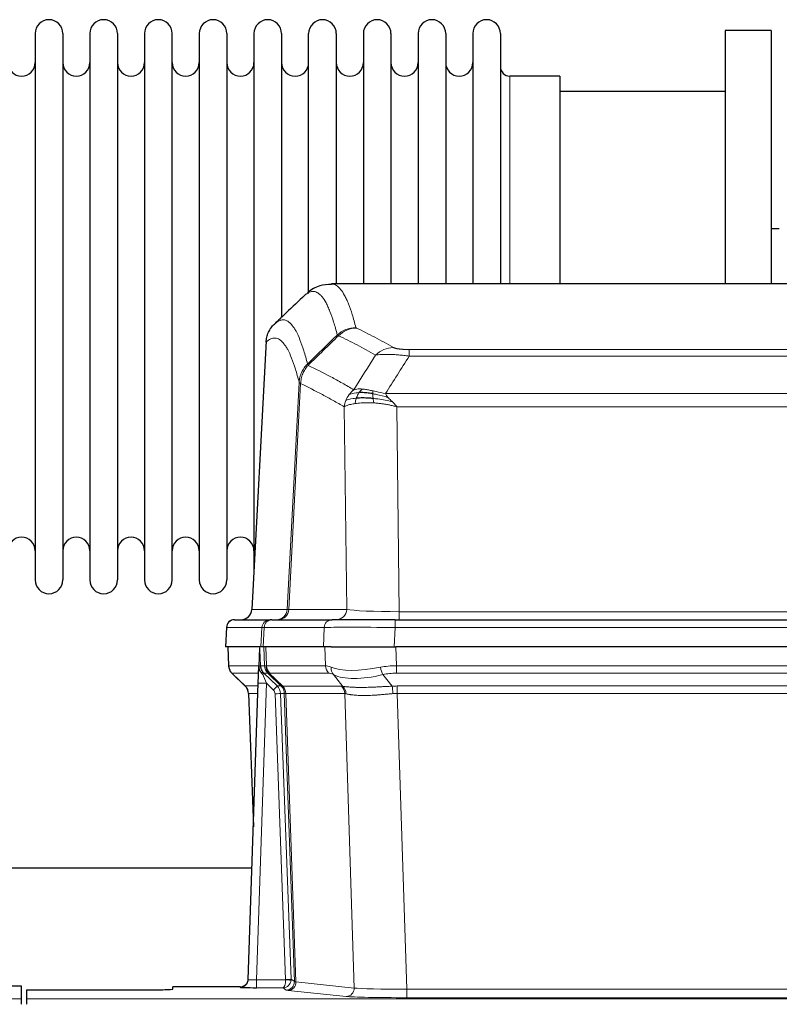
# Model space of a CAD drawing. Header units: inches. Extents: x 0 to 20790, y -12 to 14700.
# Tile 77 of 132: x 6015 to 6296, y 12016 to 12380. Entities that reach past the tile are written whole.
import ezdxf

# ---------------------------------------------------------------- set-up
doc = ezdxf.new("R2010")
doc.units = ezdxf.units.IN
doc.layers.add('1', color=7, linetype='Continuous', true_color=0xffffff)
doc.layers.add('254', color=7, linetype='Continuous', true_color=0xffffff)
doc.styles.add('latin_extended', font='simplex.shx')
doc.dimstyles.get("Standard").update_dxf_attribs({"dimtxt": 0.18, "dimasz": 0.18, "dimexe": 0.18, "dimexo": 0.0625, "dimgap": 0.09, "dimtad": 0, "dimtih": 1, "dimtoh": 1, "dimdec": 4, "dimzin": 0, "dimdsep": 46, "dimtxsty": 'Standard', "dimcen": 0.09, "dimadec": 0, "dimazin": 0, "dimtfac": 1, "dimtdec": 4, "dimtofl": 0, "dimtmove": 0, "dimatfit": 3, "dimfxl": 1, "dimtolj": 1, "dimtzin": 0, "dimarcsym": 0})

# ---------------------------------------------------------------- blocks, each defined once
blk = doc.blocks.new('_U1')
at = {"layer": '254', "color": 3, "linetype": 'Continuous', "lineweight": 13, "transparency": 16777216}
for p, q in [((1623.11, 12324.55), (1623.11, 8470.57)), ((7857.62, 10337.89), (7857.62, 8470.57)), ((1745.61, 8505.57), (7735.12, 8505.57))]:
    blk.add_line(p, q, dxfattribs=at)
at = {"layer": '254', "color": 3, "transparency": 16777216}
for points in [[(1745.61, 8525.98), (1745.61, 8485.15), (1623.11, 8505.57)], [(7735.12, 8485.15), (7735.12, 8525.98), (7857.62, 8505.57)]]:
    blk.add_solid(points, dxfattribs=at)
at = {"layer": 'Defpoints', "color": 0, "transparency": 16777216}
for p in [(1623.11, 12359.55), (7857.62, 10372.89), (7857.62, 8505.57)]:
    blk.add_point(p, dxfattribs=at)
at = {"layer": '254', "color": 2, "lineweight": 13, "transparency": 16777216, "insert": (4524.53, 8689.32), "char_height": 122.5, "attachment_point": 1, "style": 'latin_extended'}
blk.add_mtext('\\A1;6235', dxfattribs=at)

msp = doc.modelspace()

# ---------------------------------------------------------------- linework, layer by layer
at = {"layer": '1', "color": 2, "linetype": 'Continuous', "lineweight": 25}
for p, q in [((6292.619, 12375.691), (6275.619, 12375.691)), ((6275.619, 12375.691), (6275.619, 12282.093)), ((6292.619, 12375.691), (6292.619, 12282.093)), ((6020.819, 12374.591), (6020.819, 12172.791)), ((6031.019, 12374.591), (6031.019, 12172.791)), ((6041.019, 12374.591), (6041.019, 12172.791)), ((6051.219, 12374.591), (6051.219, 12172.791)), ((6061.219, 12374.591), (6061.219, 12172.791)), ((6071.419, 12172.791), (6071.419, 12374.591)), ((6081.419, 12374.591), (6081.419, 12172.791)), ((6091.619, 12374.591), (6091.619, 12172.791)), ((6101.619, 12374.591), (6101.619, 12273.691)), ((6111.819, 12374.591), (6111.819, 12273.691)), ((6121.819, 12278.543), (6121.819, 12374.591)), ((6132.019, 12374.591), (6132.019, 12282.091)), ((6142.019, 12374.591), (6142.019, 12282.091)), ((6152.219, 12374.591), (6152.219, 12282.091)), ((6162.219, 12374.591), (6162.219, 12282.091)), ((6172.419, 12374.591), (6172.419, 12282.091)), ((6182.419, 12374.591), (6182.419, 12282.091)), ((6192.619, 12374.591), (6192.619, 12282.091)), ((6214.619, 12358.841), (6196.119, 12358.841)), ((6214.619, 12358.841), (6214.619, 12282.087)), ((6275.619, 12353.191), (6214.614, 12353.191)), ((6295.583, 12302.453), (6292.587, 12302.453)), ((6392.973, 12282.086), (6130.265, 12282.086)), ((6101.619, 12273.691), (6101.619, 12176.469)), ((6111.819, 12273.691), (6111.819, 12269.759)), ((6106.117, 12261.066), (6100.843, 12161.873)), ((6094.472, 12158.086), (6107.582, 12158.086)), ((6108.28, 12158.086), (6107.582, 12158.086)), ((6108.28, 12158.086), (6130.454, 12158.086)), ((6153.709, 12158.086), (6130.454, 12158.086)), ((6153.709, 12158.086), (6369.529, 12158.086)), ((6091.461, 12155.245), (6091.081, 12148.086)), ((6104.215, 12148.086), (6091.097, 12148.086)), ((6092.021, 12148.086), (6092.27, 12141.075)), ((6103.635, 12147.655), (6103.408, 12140.925)), ((6104.999, 12148.086), (6104.215, 12148.086)), ((6127.254, 12148.086), (6104.999, 12148.086)), ((6130.149, 12148.086), (6127.254, 12148.086)), ((6130.149, 12148.086), (6154.007, 12148.086)), ((6369.231, 12148.086), (6154.007, 12148.086)), ((6103.408, 12140.925), (6103.406, 12140.875)), ((6093.683, 12138.07), (6098.471, 12133.512)), ((6099.51, 12025.231), (6103.198, 12134.607)), ((6099.631, 12130.856), (6101.41, 12081.583)), ((6100.851, 12066.355), (5932.333, 12066.355)), ((6007.662, 12022.884), (6015.619, 12022.884)), ((6015.619, 12022.884), (6015.619, 12018.111)), ((6096.522, 12022.465), (6071.619, 12022.465)), ((6071.619, 12021.647), (6071.619, 12022.465)), ((6099.502, 12025.096), (6099.51, 12025.231)), ((6017.619, 12021.385), (6017.619, 12018.111)), ((6017.619, 12021.385), (6061.619, 12021.385)), ((6015.619, 12018.111), (6015.619, 12016.042)), ((6017.619, 12018.111), (6017.619, 12016.042))]:
    msp.add_line(p, q, dxfattribs=at)
at = {"layer": '1', "color": 110, "linetype": 'Continuous', "lineweight": 13}
for p, q in [((6196.119, 12358.841), (6196.119, 12282.087)), ((6106.103, 12260.572), (6100.855, 12161.876)), ((6158.948, 12257.879), (6364.29, 12257.879)), ((6158.948, 12255.462), (6158.948, 12257.879)), ((6364.29, 12255.462), (6158.948, 12255.462)), ((6113.922, 12161.876), (6118.298, 12245.745)), ((6118.855, 12245.268), (6114.503, 12161.876)), ((6150.216, 12241.632), (6373.022, 12241.632)), ((6135.855, 12161.876), (6134.897, 12236.723)), ((6154.329, 12236.733), (6155.298, 12161.05)), ((6368.909, 12236.733), (6154.329, 12236.733)), ((6100.855, 12161.876), (6113.922, 12161.876)), ((6114.503, 12161.876), (6135.855, 12161.876)), ((6155.298, 12161.05), (6367.941, 12161.05)), ((6155.298, 12158.086), (6155.298, 12161.05)), ((6153.709, 12155.243), (6153.709, 12158.086)), ((6091.478, 12155.243), (6091.097, 12148.086)), ((6104.588, 12155.243), (6091.478, 12155.243)), ((6104.215, 12148.086), (6104.588, 12155.243)), ((6105.373, 12155.243), (6104.999, 12148.086)), ((6127.547, 12155.243), (6105.373, 12155.243)), ((6127.254, 12148.086), (6127.547, 12155.243)), ((6153.709, 12155.243), (6153.416, 12148.086)), ((6369.529, 12155.243), (6153.709, 12155.243)), ((6092.038, 12148.086), (6092.286, 12141.091)), ((6105.484, 12141.091), (6105.241, 12148.086)), ((6106.026, 12148.086), (6106.269, 12141.091)), ((6128.016, 12141.091), (6127.825, 12148.086)), ((6154.007, 12148.086), (6154.198, 12141.091)), ((6092.286, 12141.091), (6103.413, 12141.091)), ((6104.022, 12141.091), (6105.484, 12141.091)), ((6106.269, 12141.091), (6128.016, 12141.091)), ((6154.198, 12138.354), (6154.198, 12141.091)), ((6154.198, 12141.091), (6369.04, 12141.091)), ((6103.323, 12138.354), (6093.504, 12138.354)), ((6093.599, 12138.162), (6098.412, 12133.581)), ((6106.702, 12138.354), (6105.267, 12138.354)), ((6105.267, 12138.354), (6110.195, 12133.604)), ((6111.631, 12133.598), (6106.74, 12138.342)), ((6107.286, 12138.342), (6112.231, 12133.545)), ((6129.199, 12138.354), (6107.452, 12138.354)), ((6134.469, 12133.477), (6130.976, 12137.795)), ((6149.174, 12137.795), (6152.628, 12133.527)), ((6369.04, 12138.354), (6154.198, 12138.354)), ((6098.425, 12133.604), (6103.165, 12133.604)), ((6106.197, 12134.611), (6102.503, 12025.069)), ((6108.806, 12132.095), (6106.197, 12134.611)), ((6110.195, 12133.604), (6111.606, 12133.604)), ((6112.231, 12133.545), (6133.966, 12133.545)), ((6154.54, 12130.865), (6154.54, 12133.603)), ((6154.54, 12133.603), (6368.698, 12133.603)), ((6103.072, 12130.869), (6099.643, 12130.869)), ((6099.643, 12130.869), (6101.416, 12081.756)), ((6113.309, 12025.165), (6109.418, 12130.728)), ((6111.415, 12130.869), (6115.306, 12025.306)), ((6112.824, 12130.869), (6111.415, 12130.869)), ((6116.535, 12024.409), (6112.824, 12130.869)), ((6113.408, 12130.825), (6117.12, 12024.295)), ((6135.148, 12130.825), (6113.414, 12130.825)), ((6138.605, 12022.049), (6135.148, 12130.825)), ((6154.54, 12130.865), (6158.014, 12021.58)), ((6368.698, 12130.865), (6154.54, 12130.865)), ((6096.512, 12022.333), (6096.522, 12022.465)), ((6102.503, 12025.069), (6113.308, 12025.069)), ((6102.503, 12025.069), (6102.503, 12022.175)), ((6115.306, 12025.306), (6116.535, 12024.409)), ((6117.12, 12024.295), (6138.605, 12022.049)), ((6102.503, 12022.175), (6112.345, 12022.175)), ((6113.538, 12021.303), (6112.345, 12022.175)), ((6135.697, 12018.932), (6114.212, 12021.179)), ((6158.014, 12021.58), (6158.014, 12018.476)), ((6158.014, 12021.58), (6365.224, 12021.58)), ((5527.619, 12018.111), (6015.619, 12018.111)), ((6017.619, 12018.111), (6505.619, 12018.111)), ((6365.224, 12018.476), (6158.014, 12018.476))]:
    msp.add_line(p, q, dxfattribs=at)
at = {"layer": '1', "color": 2, "linetype": 'Continuous', "lineweight": 25}
for centre, radius, start, end in [((6025.919, 12374.591), 5.1, 0, 180), ((6046.119, 12374.591), 5.1, 0, 180), ((6066.319, 12374.591), 5.1, 0, 180), ((6086.519, 12374.591), 5.1, 0, 180), ((6106.719, 12374.591), 5.1, 0, 180), ((6126.919, 12374.591), 5.1, 0, 180), ((6147.119, 12374.591), 5.1, 0, 180), ((6167.319, 12374.591), 5.1, 0, 180), ((6187.519, 12374.591), 5.1, 0, 180), ((6015.819, 12363.841), 5, 180, 0), ((6036.019, 12363.841), 5, 180, 0), ((6056.219, 12363.841), 5, 180, 0), ((6076.419, 12363.841), 5, 180, 0), ((6096.619, 12363.841), 5, 180, 0), ((6116.819, 12363.841), 5, 180, 0), ((6137.019, 12363.841), 5, 180, 0), ((6157.219, 12363.841), 5, 180, 0), ((6177.419, 12363.841), 5, 180, 0), ((6196.119, 12362.341), 3.5, 180, 270), ((6015.819, 12183.541), 5, 0, 180), ((6036.019, 12183.541), 5, 0, 180), ((6056.219, 12183.541), 5, 0, 180), ((6076.419, 12183.541), 5, 0, 180), ((6096.619, 12183.541), 5, 0, 180), ((6025.919, 12172.791), 5.1, 180, 0), ((6046.119, 12172.791), 5.1, 180, 0), ((6066.319, 12172.791), 5.1, 180, 0), ((6086.519, 12172.791), 5.1, 180, 0), ((6094.457, 12155.086), 3, 90, 176.70585)]:
    msp.add_arc(centre, radius, start, end, dxfattribs=at)
at = {"layer": '1', "color": 110, "linetype": 'Continuous', "lineweight": 13}
for centre, major_axis, ratio, start_param, end_param in [((6139.252, 12256.029), (-9.695, -2.45), 0.9931439, 4.4664808, 5.2238901), ((6139.44, 12255.868), (-4.281, -9.037), 0.9659395, 3.5975691, 4.3432065), ((6153.101, 12248.722), (-4.97, -8.677), 0.9635717, 3.6779385, 4.4208965), ((6109.93, 12162.086), (0, 4), 0.9993908, 3.1415927, 4.6600291), ((6110.627, 12162.086), (0, 4), 0.9702957, 3.1415927, 4.6600291), ((6133.948, 12162.086), (20.038, 0.208), 0.001459, 3.176361, 3.3855124), ((6131.979, 12162.086), (0, 4), 0.9702957, 3.1415927, 4.6600291), ((6155.218, 12162.086), (-20.002, 0.052), 0.0517476, 0.2535919, 1.5749043), ((6094.472, 12155.086), (0, 3), 0.9993908, 0, 1.5184364), ((6107.582, 12155.086), (0, 3), 0.9993908, 0, 1.5184364), ((6108.28, 12155.086), (0, 3), 0.9702957, 0, 1.5184364), ((6130.454, 12155.086), (0, 3), 0.9702957, 0, 1.5184364), ((6131.601, 12155.086), (-27.029, 0.156), 0.000812, 6.0391365, 6.248288), ((6153.76, 12155.086), (-27.018, 0.123), 0.0058026, 4.7143189, 6.0386286), ((6096.281, 12141.231), (0, 4), 0.9993908, 1.6057029, 2.3736478), ((6102.025, 12141.022), (-1.999, -0.077), 0.1036431, 2.3309857, 3.1065184), ((6103.292, 12137.57), (-1.583, -1.222), 0.0276319, 2.3426468, 3.1139303), ((6108.044, 12141.231), (-3.533, 1.889), 0.9978056, 1.14831, 1.2948103), ((6109.479, 12141.231), (0, 4), 0.9993908, 1.6057029, 2.3736478), ((6133.278, 12118.231), (-27.808, 22.856), 0.0163198, 6.2307102, 6.2626906), ((6109.517, 12141.219), (1.703, 3.619), 0.9971774, 2.0444506, 2.8128075), ((6132.128, 12151.321), (26.658, 10.191), 0.0473724, 3.1922144, 3.3375655), ((6133.279, 12118.231), (-27.661, 22.629), 0.1172119, 6.1415195, 6.1734996), ((6109.982, 12141.219), (-0.603, 3.954), 0.9772749, 1.4578558, 2.2262127), ((6110.148, 12141.231), (0, 4), 0.9702957, 1.6057029, 2.3736478), ((6131.895, 12141.231), (0, 4), 0.9702957, 1.6057029, 2.3736478), ((6154.848, 12118.231), (-27.492, 22.639), 0.1155218, 5.9182109, 6.1390417), ((6133.672, 12140.672), (1.736, 3.604), 0.8689501, 2.008197, 2.795133), ((6153.945, 12151.321), (26.677, 8.186), 0.3267204, 3.5164364, 4.4002733), ((6154.848, 12118.231), (-26.983, 1.545), 0.8452785, 4.7847941, 5.0056249), ((6149.174, 12140.672), (-0.881, 3.902), 0.2224052, 1.5615969, 2.3485329), ((6117.319, 12115.354), (-23.826, 22.996), 0.016839, 6.265741, 6.3949638), ((6103.879, 12136.915), (-1.388, -1.44), 0.0242285, 2.3413968, 3.1173399), ((6106.197, 12134.681), (-1.856, 4.567), 0.0053314, 0.7881854, 1.5839148), ((6130.502, 12115.354), (-23.81, 22.996), 0.0168486, 6.2337621, 6.2657424), ((6132.128, 12151.321), (25.449, 12.923), 0.0600246, 3.1865743, 3.3319254), ((6130.582, 12115.354), (-23.636, 22.829), 0.1185166, 6.1610865, 6.1930667), ((6152.152, 12115.354), (-23.46, 22.829), 0.1194803, 5.9401815, 6.1610123), ((6153.945, 12151.321), (25.873, 10.634), 0.4068526, 3.4799804, 4.3638173), ((6154.848, 12115.354), (-16.721, 16.271), 0.9721633, 5.4982631, 5.7190939), ((6123.293, 12109.587), (-24.879, 24.014), 0.016827, 6.2657537, 6.3097783), ((6095.648, 12130.727), (0, -4), 0.9993908, 1.606401, 2.3736478), ((6106.197, 12134.506), (2.998, -0.101), 0.0348797, 1.5719726, 3.1427689), ((6108.806, 12132.165), (-1.388, -1.44), 0.0242285, 1.5456675, 3.1173399), ((6107.418, 12130.657), (-1.703, 1.052), 0.998638, 3.7311374, 4.4983842), ((6107.418, 12130.727), (-2.83, 2.828), 0.9993905, 3.9625957, 4.7298424), ((6108.829, 12130.727), (0, -4), 0.9993908, 1.606401, 2.3736478), ((6136.444, 12109.586), (-24.848, 24.014), 0.0168509, 6.2432978, 6.2657509), ((6108.855, 12130.721), (-1.442, -3.731), 0.998056, 1.9750302, 2.7420583), ((6109.529, 12130.668), (-0.019, -4), 0.9702844, 1.6145674, 2.378208), ((6109.535, 12130.668), (0, -4), 0.9702957, 1.6100662, 2.3736478), ((6131.27, 12130.668), (0, -4), 0.9702957, 1.6100662, 2.3736478), ((6158.031, 12109.436), (-24.592, 23.931), 0.1189226, 6.0865623, 6.1615802), ((6131.773, 12130.6), (-0.926, -3.891), 0.9457602, 1.8333412, 2.5978993), ((6155.33, 12109.603), (-17.528, 16.98), 0.9676454, 5.4983429, 5.5781904), ((6152.628, 12130.649), (0.32, -3.987), 0.0824896, 1.6016287, 2.3703401), ((6109.418, 12130.798), (-1.999, -0.074), 0.0348758, 1.5695108, 3.106687), ((6133.666, 12106.709), (-20.849, 24.157), 0.0182437, 6.2485252, 6.2709785), ((6155.335, 12106.559), (-20.559, 24.143), 0.1188179, 6.1116391, 6.1866571), ((6155.33, 12106.726), (-2.819, 24.028), 0.8253154, 6.1813941, 6.2612416), ((6096.512, 12025.332), (-2.991, 0.235), 0.9996552, 1.6492063, 3.1415821), ((6102.515, 12025.332), (3.005, 0.103), 0.0869619, 3.134501, 4.7052973), ((6112.345, 12025.174), (0.028, 3), 0.3214645, 3.1707908, 4.6805006), ((6112.345, 12025.174), (0.98, 2.84), 0.9849493, 3.4786225, 4.9883323), ((6112.309, 12025.131), (-0.605, 0.799), 0.9977272, 4.0038196, 4.0995852), ((6113.308, 12025.139), (1.997, -0.118), 0.0348391, 4.7144422, 6.2458161), ((6113.309, 12025.235), (1.999, 0.074), 0.0348758, 4.7111034, 6.2482796), ((6113.538, 12024.302), (-1.769, -2.423), 0.9990158, 0.6312732, 2.2367485), ((6114.212, 12024.178), (-0.312, -2.984), 0.969741, 0.1074293, 1.71115), ((6112.309, 12025.2), (-0.383, 2.976), 0.9995817, 4.5240199, 4.6197854), ((6136.538, 12024.324), (-20.016, 0.105), 0.0266879, 0.0359631, 0.2452873), ((6136.538, 12021.325), (-23.014, 0), 0.0261612, 0.0358052, 0.2451294), ((6135.697, 12021.931), (-0.312, -2.984), 0.969741, 0.1074293, 1.71115), ((6158.02, 12019.078), (23.012, 0), 0.0261647, 3.3867297, 4.7121117), ((6158.02, 12022.077), (-20.013, 0.095), 0.0248544, 0.2452138, 1.5705958)]:
    msp.add_ellipse(centre, major_axis=major_axis, ratio=ratio, start_param=start_param, end_param=end_param, dxfattribs=at)
at = {"layer": '1', "color": 2, "linetype": 'Continuous', "lineweight": 25}
for centre, major_axis, ratio, start_param, end_param in [((6096.863, 12162.086), (0, 4), 0.9993908, 3.1415927, 4.6600291), ((6103.198, 12134.782), (0.227, 6.726), 0.0008736, 4.686473, 5.8457525), ((6095.635, 12130.703), (3.886, 0.947), 0.998973, 6.0801535, 6.8477658), ((6120.516, 12106.709), (-20.882, 24.158), 0.0154016, 6.2674704, 6.311495), ((6102.515, 12022.333), (6.003, 0), 0.0262109, 3.1395311, 4.7103274), ((6096.522, 12025.469), (0.15, 3), 0.998739, 3.1914798, 4.7286497), ((6061.619, 12021.647), (-10, 0), 0.0261859, 1.5707963, 3.1415927)]:
    msp.add_ellipse(centre, major_axis=major_axis, ratio=ratio, start_param=start_param, end_param=end_param, dxfattribs=at)
for points, knots in [([(6130.246, 12281.841), (6128.669, 12281.865), (6125.397, 12281.56), (6122.38, 12279.734), (6121.228, 12278.601), (6121.031, 12278.38)], [0, 0, 0, 0, 0.3807293, 0.8846617, 1, 1, 1, 1]), ([(6106.103, 12260.572), (6106.133, 12261.203), (6106.223, 12261.831), (6106.446, 12262.749), (6106.535, 12263.052), (6106.741, 12263.646), (6106.858, 12263.938), (6107.119, 12264.51), (6107.263, 12264.789), (6107.577, 12265.331), (6107.747, 12265.595), (6108.111, 12266.104), (6108.306, 12266.35), (6108.716, 12266.822), (6108.932, 12267.048), (6109.159, 12267.262)], [0, 0, 0, 0, 0.25, 0.25, 0.375, 0.375, 0.5, 0.5, 0.625, 0.625, 0.75, 0.75, 0.875, 0.875, 1, 1, 1, 1]), ([(6145.448, 12241.542), (6145.219, 12241.581), (6144.992, 12241.618), (6144.091, 12241.754), (6143.431, 12241.832), (6142.162, 12241.935), (6141.552, 12241.961), (6140.78, 12241.959), (6140.59, 12241.955), (6140.405, 12241.948)], [0, 0, 0, 0, 0.125, 0.125, 0.5, 0.5, 0.875, 0.875, 1, 1, 1, 1]), ([(6145.617, 12239.8), (6145.328, 12239.827), (6145.041, 12239.851), (6143.908, 12239.934), (6143.084, 12239.969), (6141.52, 12239.987), (6140.778, 12239.971), (6139.86, 12239.919), (6139.636, 12239.904), (6139.419, 12239.886)], [0, 0, 0, 0, 0.125, 0.125, 0.5, 0.5, 0.875, 0.875, 1, 1, 1, 1]), ([(6092.282, 12141.039), (6092.28, 12141.008), (6092.258, 12140.679), (6092.406, 12140.116), (6092.646, 12139.473), (6092.889, 12139.046), (6093.062, 12138.792), (6093.161, 12138.657), (6093.202, 12138.605)], [0, 0, 0, 0, 0.0267984, 0.2769207, 0.4859555, 0.6569382, 0.8419831, 1, 1, 1, 1]), ([(6103.406, 12140.875), (6103.402, 12140.754), (6103.405, 12140.516), (6103.43, 12140.283), (6103.458, 12140.11), (6103.469, 12140.052), (6103.487, 12139.966), (6103.494, 12139.938), (6103.508, 12139.881), (6103.515, 12139.853), (6103.554, 12139.713), (6103.591, 12139.605), (6103.677, 12139.395), (6103.726, 12139.293), (6103.795, 12139.169), (6103.809, 12139.145), (6103.838, 12139.097), (6103.853, 12139.072), (6103.9, 12139.001), (6103.932, 12138.954), (6103.999, 12138.864), (6104.034, 12138.819), (6104.106, 12138.733), (6104.144, 12138.69), (6104.202, 12138.627), (6104.221, 12138.606), (6104.261, 12138.565), (6104.281, 12138.544), (6104.321, 12138.502), (6104.341, 12138.481), (6104.381, 12138.437), (6104.401, 12138.415), (6104.421, 12138.391)], [0, 0, 0, 0, 0.125, 0.25, 0.25, 0.3125, 0.3125, 0.34375, 0.34375, 0.375, 0.375, 0.5, 0.5, 0.625, 0.625, 0.65625, 0.65625, 0.6875, 0.6875, 0.75, 0.75, 0.8125, 0.8125, 0.875, 0.875, 0.90625, 0.90625, 0.9375, 0.9375, 0.96875, 0.96875, 1, 1, 1, 1]), ([(6104.022, 12141.091), (6104.025, 12141.037), (6104.028, 12140.984), (6104.037, 12140.877), (6104.042, 12140.824), (6104.062, 12140.668), (6104.079, 12140.566), (6104.12, 12140.366), (6104.145, 12140.267), (6104.201, 12140.072), (6104.233, 12139.976), (6104.286, 12139.833), (6104.305, 12139.786), (6104.344, 12139.691), (6104.365, 12139.644), (6104.429, 12139.504), (6104.475, 12139.412), (6104.576, 12139.231), (6104.63, 12139.141), (6104.746, 12138.964), (6104.809, 12138.877), (6104.876, 12138.79)], [0, 0, 0, 0, 0.0625, 0.0625, 0.125, 0.125, 0.25, 0.25, 0.375, 0.375, 0.5, 0.5, 0.5625, 0.5625, 0.625, 0.625, 0.75, 0.75, 0.875, 0.875, 1, 1, 1, 1]), ([(6104.421, 12138.391), (6104.491, 12138.304), (6104.564, 12138.219), (6104.676, 12138.095), (6104.715, 12138.054), (6104.792, 12137.973), (6104.831, 12137.933), (6104.871, 12137.894)], [0, 0, 0, 0, 0.5, 0.5, 0.75, 0.75, 1, 1, 1, 1])]:
    msp.add_open_spline(points, degree=3, knots=knots, dxfattribs=at)
at = {"layer": '1', "color": 110, "linetype": 'Continuous', "lineweight": 13}
for points, knots in [([(6130.272, 12282.086), (6130.366, 12282.086), (6130.989, 12282.056), (6131.602, 12281.832), (6132.372, 12281.335), (6132.755, 12281.034), (6133.133, 12280.653), (6133.384, 12280.381), (6133.51, 12280.237), (6134.133, 12279.469), (6134.624, 12278.715), (6135.35, 12277.372), (6135.59, 12276.889), (6136.065, 12275.853), (6136.301, 12275.299), (6137.003, 12273.534), (6137.924, 12270.9), (6138.814, 12267.703), (6139.252, 12265.964)], [0, 0, 0, 0, 0.0285171, 0.1904309, 0.1904309, 0.2713878, 0.3118663, 0.3118663, 0.3523447, 0.3523447, 0.5142585, 0.5142585, 0.5952154, 0.5952154, 0.6761724, 0.6761724, 0.8380862, 1, 1, 1, 1]), ([(6132.385, 12263.226), (6131.946, 12264.963), (6131.055, 12268.157), (6130.133, 12270.789), (6129.43, 12272.553), (6129.194, 12273.106), (6128.717, 12274.142), (6128.477, 12274.624), (6127.751, 12275.967), (6127.259, 12276.721), (6126.635, 12277.488), (6126.509, 12277.633), (6126.258, 12277.904), (6125.879, 12278.285), (6125.496, 12278.587), (6124.724, 12279.084), (6123.68, 12279.466), (6122.071, 12279.195), (6120.969, 12278.452), (6120.41, 12277.939)], [0, 0, 0, 0, 0.125, 0.25, 0.25, 0.3125, 0.3125, 0.375, 0.375, 0.5, 0.5, 0.53125, 0.53125, 0.5625, 0.625, 0.625, 0.75, 0.875, 1, 1, 1, 1]), ([(6109.159, 12267.262), (6109.73, 12267.816), (6110.858, 12268.631), (6112.503, 12268.975), (6113.569, 12268.621), (6114.358, 12268.137), (6114.749, 12267.84), (6115.2, 12267.397), (6115.393, 12267.187), (6115.521, 12267.043), (6115.585, 12266.968), (6115.904, 12266.583), (6116.283, 12266.067), (6116.721, 12265.369), (6116.908, 12265.05), (6117.032, 12264.832), (6117.094, 12264.721), (6117.65, 12263.7), (6118.623, 12261.595), (6120.033, 12257.563), (6120.942, 12254.292), (6121.388, 12252.511)], [0, 0, 0, 0, 0.125, 0.25, 0.375, 0.375, 0.4375, 0.46875, 0.484375, 0.484375, 0.5, 0.5, 0.5625, 0.59375, 0.609375, 0.609375, 0.625, 0.625, 0.75, 0.875, 1, 1, 1, 1]), ([(6139.44, 12265.803), (6139.384, 12265.83), (6139.34, 12265.856), (6139.278, 12265.91), (6139.259, 12265.937), (6139.252, 12265.964)], [0, 0, 0, 0, 0.5, 0.5, 1, 1, 1, 1]), ([(6146.521, 12255.803), (6145.385, 12256.456), (6144.249, 12257.095), (6141.974, 12258.347), (6140.835, 12258.959), (6137.415, 12260.755), (6135.131, 12261.897), (6132.843, 12262.986)], [0, 0, 0, 0, 0.25, 0.25, 0.5, 0.5, 1, 1, 1, 1]), ([(6139.44, 12265.803), (6141.725, 12264.716), (6144.006, 12263.574), (6147.422, 12261.781), (6148.559, 12261.169), (6150.832, 12259.919), (6151.967, 12259.281), (6153.101, 12258.628)], [0, 0, 0, 0, 0.5, 0.5, 0.75, 0.75, 1, 1, 1, 1]), ([(6118.298, 12245.745), (6117.854, 12247.524), (6116.948, 12250.793), (6115.541, 12254.824), (6114.571, 12256.932), (6114.016, 12257.955), (6113.954, 12258.066), (6113.831, 12258.284), (6113.645, 12258.605), (6113.208, 12259.305), (6112.829, 12259.823), (6112.511, 12260.209), (6112.448, 12260.284), (6112.32, 12260.43), (6112.128, 12260.641), (6111.678, 12261.087), (6111.288, 12261.387), (6110.502, 12261.878), (6109.438, 12262.242), (6107.797, 12261.917), (6106.673, 12261.117), (6106.103, 12260.572)], [0, 0, 0, 0, 0.125, 0.25, 0.375, 0.375, 0.390625, 0.390625, 0.40625, 0.4375, 0.5, 0.5, 0.515625, 0.515625, 0.53125, 0.5625, 0.625, 0.625, 0.75, 0.875, 1, 1, 1, 1]), ([(6158.948, 12257.879), (6158.765, 12257.879), (6158.583, 12257.88), (6158.219, 12257.884), (6158.039, 12257.888), (6157.684, 12257.897), (6157.508, 12257.902), (6157.162, 12257.916), (6156.991, 12257.925), (6156.78, 12257.937), (6156.738, 12257.939), (6156.654, 12257.944), (6156.53, 12257.952), (6156.408, 12257.961), (6156.169, 12257.978), (6155.861, 12258.004), (6155.574, 12258.035), (6155.401, 12258.055), (6155.367, 12258.059), (6155.299, 12258.068), (6155.265, 12258.072), (6155.165, 12258.085), (6155.1, 12258.094), (6154.911, 12258.121), (6154.791, 12258.139), (6154.565, 12258.178), (6154.458, 12258.198), (6154.255, 12258.239), (6154.159, 12258.26), (6154.046, 12258.287), (6154.024, 12258.293), (6153.98, 12258.304), (6153.958, 12258.309), (6153.895, 12258.326), (6153.854, 12258.337), (6153.735, 12258.371), (6153.662, 12258.393), (6153.525, 12258.439), (6153.461, 12258.462), (6153.284, 12258.532), (6153.185, 12258.58), (6153.101, 12258.628)], [0, 0, 0, 0, 0.0625, 0.0625, 0.125, 0.125, 0.1875, 0.1875, 0.25, 0.25, 0.265625, 0.265625, 0.28125, 0.3125, 0.3125, 0.375, 0.4375, 0.4375, 0.453125, 0.453125, 0.46875, 0.46875, 0.5, 0.5, 0.5625, 0.5625, 0.625, 0.625, 0.6875, 0.6875, 0.703125, 0.703125, 0.71875, 0.71875, 0.75, 0.75, 0.8125, 0.8125, 0.875, 0.875, 1, 1, 1, 1]), ([(6158.948, 12255.462), (6158.613, 12255.505), (6158.28, 12255.546), (6157.617, 12255.624), (6157.288, 12255.661), (6156.313, 12255.765), (6155.675, 12255.826), (6154.972, 12255.884), (6154.894, 12255.89), (6154.739, 12255.903), (6154.661, 12255.909), (6154.43, 12255.926), (6154.277, 12255.938), (6153.823, 12255.969), (6153.228, 12256.007), (6152.655, 12256.035), (6152.234, 12256.052), (6152.025, 12256.06), (6151.82, 12256.066), (6151.683, 12256.07), (6151.616, 12256.072), (6151.01, 12256.087), (6150.502, 12256.091), (6149.783, 12256.083), (6149.55, 12256.078), (6149.212, 12256.067), (6149.101, 12256.063), (6148.882, 12256.053), (6148.775, 12256.048), (6148.248, 12256.018), (6147.859, 12255.986), (6147.145, 12255.906), (6146.818, 12255.859), (6146.521, 12255.803)], [0, 0, 0, 0, 0.0625, 0.0625, 0.125, 0.125, 0.25, 0.25, 0.265625, 0.265625, 0.28125, 0.28125, 0.3125, 0.3125, 0.375, 0.4375, 0.4375, 0.46875, 0.484375, 0.484375, 0.5, 0.5, 0.625, 0.625, 0.6875, 0.6875, 0.71875, 0.71875, 0.75, 0.75, 0.875, 0.875, 1, 1, 1, 1]), ([(6118.298, 12245.745), (6118.324, 12246.061), (6118.374, 12246.695), (6118.563, 12247.63), (6118.832, 12248.544), (6119.308, 12249.721), (6120.091, 12251.116), (6120.956, 12252.046), (6121.388, 12252.511)], [0, 0, 0, 0, 0.1250992, 0.25018, 0.3752424, 0.5002868, 0.7501372, 1, 1, 1, 1]), ([(6118.855, 12245.268), (6118.876, 12245.899), (6118.954, 12246.527), (6119.217, 12247.756), (6119.403, 12248.356), (6119.874, 12249.509), (6120.16, 12250.061), (6120.818, 12251.098), (6121.191, 12251.583), (6121.6, 12252.028)], [0, 0, 0, 0, 0.25, 0.25, 0.5, 0.5, 0.75, 0.75, 1, 1, 1, 1]), ([(6121.6, 12252.028), (6121.525, 12252.117), (6121.482, 12252.213), (6121.424, 12252.386), (6121.409, 12252.462), (6121.388, 12252.511)], [0, 0, 0, 0, 0.5, 0.5, 1, 1, 1, 1]), ([(6121.6, 12252.028), (6124.422, 12250.689), (6127.238, 12249.268), (6131.451, 12247.013), (6132.854, 12246.241), (6135.656, 12244.656), (6137.056, 12243.843), (6138.454, 12243.009)], [0, 0, 0, 0, 0.5, 0.5, 0.75, 0.75, 1, 1, 1, 1]), ([(6118.855, 12245.268), (6118.785, 12245.312), (6118.632, 12245.41), (6118.438, 12245.544), (6118.331, 12245.656), (6118.305, 12245.727), (6118.298, 12245.745)], [0, 0, 0, 0, 0.2247758, 0.4999124, 0.8717677, 1, 1, 1, 1]), ([(6134.897, 12236.723), (6133.566, 12237.51), (6132.234, 12238.278), (6129.566, 12239.776), (6128.231, 12240.507), (6124.22, 12242.643), (6121.54, 12243.993), (6118.855, 12245.268)], [0, 0, 0, 0, 0.25, 0.25, 0.5, 0.5, 1, 1, 1, 1]), ([(6140.405, 12241.948), (6140.033, 12241.935), (6139.677, 12241.91), (6138.316, 12241.758), (6137.445, 12241.533), (6136.747, 12241.202)], [0, 0, 0, 0, 0.25, 0.25, 1, 1, 1, 1]), ([(6141.629, 12243.271), (6141.33, 12243.296), (6141.04, 12243.312), (6139.913, 12243.328), (6139.147, 12243.234), (6138.454, 12243.009)], [0, 0, 0, 0, 0.25, 0.25, 1, 1, 1, 1]), ([(6139.419, 12239.886), (6139.45, 12239.976), (6139.482, 12240.067), (6139.617, 12240.431), (6139.73, 12240.703), (6139.979, 12241.228), (6140.115, 12241.481), (6140.307, 12241.796), (6140.355, 12241.873), (6140.405, 12241.948)], [0, 0, 0, 0, 0.125, 0.125, 0.5, 0.5, 0.875, 0.875, 1, 1, 1, 1]), ([(6140.405, 12241.948), (6140.503, 12242.098), (6140.605, 12242.24), (6140.862, 12242.568), (6141.019, 12242.742), (6141.33, 12243.043), (6141.483, 12243.169), (6141.629, 12243.271)], [0, 0, 0, 0, 0.25, 0.25, 0.625, 0.625, 1, 1, 1, 1]), ([(6145.598, 12242.575), (6145.418, 12242.615), (6145.24, 12242.655), (6144.532, 12242.808), (6144.018, 12242.915), (6143.024, 12243.096), (6142.544, 12243.171), (6141.93, 12243.242), (6141.778, 12243.258), (6141.629, 12243.271)], [0, 0, 0, 0, 0.125, 0.125, 0.5, 0.5, 0.875, 0.875, 1, 1, 1, 1]), ([(6145.448, 12241.542), (6145.446, 12241.666), (6145.448, 12241.782), (6145.461, 12242.047), (6145.477, 12242.185), (6145.526, 12242.414), (6145.558, 12242.506), (6145.598, 12242.575)], [0, 0, 0, 0, 0.25, 0.25, 0.625, 0.625, 1, 1, 1, 1]), ([(6151.087, 12240.188), (6149.677, 12240.61), (6148.24, 12240.986), (6146.37, 12241.376), (6145.906, 12241.464), (6145.448, 12241.542)], [0, 0, 0, 0, 0.75, 0.75, 1, 1, 1, 1]), ([(6145.617, 12239.8), (6145.605, 12239.878), (6145.593, 12239.955), (6145.549, 12240.265), (6145.52, 12240.497), (6145.476, 12240.941), (6145.461, 12241.154), (6145.451, 12241.417), (6145.449, 12241.48), (6145.448, 12241.542)], [0, 0, 0, 0, 0.125, 0.125, 0.5, 0.5, 0.875, 0.875, 1, 1, 1, 1]), ([(6150.216, 12241.632), (6148.996, 12241.821), (6147.82, 12242.077), (6146.326, 12242.412), (6145.959, 12242.495), (6145.598, 12242.575)], [0, 0, 0, 0, 0.75, 0.75, 1, 1, 1, 1]), ([(6151.087, 12240.188), (6150.969, 12240.315), (6150.859, 12240.441), (6150.61, 12240.751), (6150.485, 12240.932), (6150.299, 12241.288), (6150.238, 12241.462), (6150.216, 12241.632)], [0, 0, 0, 0, 0.25, 0.25, 0.625, 0.625, 1, 1, 1, 1]), ([(6138.929, 12237.924), (6138.682, 12237.885), (6138.125, 12237.797), (6137.291, 12237.62), (6136.407, 12237.385), (6135.54, 12237.083), (6135.121, 12236.848), (6134.897, 12236.723)], [0, 0, 0, 0, 0.132495, 0.2987501, 0.4987593, 0.7325133, 1, 1, 1, 1]), ([(6139.419, 12239.886), (6138.984, 12239.85), (6138.574, 12239.804), (6137.044, 12239.587), (6136.149, 12239.347), (6135.536, 12239.062)], [0, 0, 0, 0, 0.25, 0.25, 1, 1, 1, 1]), ([(6138.929, 12237.924), (6138.965, 12238.125), (6139.007, 12238.348), (6139.112, 12238.827), (6139.175, 12239.083), (6139.301, 12239.524), (6139.357, 12239.704), (6139.419, 12239.886)], [0, 0, 0, 0, 0.375, 0.375, 0.75, 0.75, 1, 1, 1, 1]), ([(6145.932, 12238.15), (6145.535, 12238.171), (6144.722, 12238.215), (6143.528, 12238.234), (6142.332, 12238.218), (6141.153, 12238.162), (6139.996, 12238.068), (6139.289, 12237.973), (6138.929, 12237.924)], [0, 0, 0, 0, 0.1495041, 0.3058451, 0.4690463, 0.6391276, 0.8161069, 1, 1, 1, 1]), ([(6145.932, 12238.15), (6145.898, 12238.313), (6145.859, 12238.498), (6145.777, 12238.901), (6145.734, 12239.117), (6145.667, 12239.492), (6145.641, 12239.646), (6145.617, 12239.8)], [0, 0, 0, 0, 0.375, 0.375, 0.75, 0.75, 1, 1, 1, 1]), ([(6152.758, 12238.57), (6150.986, 12239.022), (6149.156, 12239.368), (6146.783, 12239.681), (6146.195, 12239.747), (6145.617, 12239.8)], [0, 0, 0, 0, 0.75, 0.75, 1, 1, 1, 1]), ([(6154.329, 12236.733), (6153.884, 12236.854), (6152.983, 12237.097), (6151.609, 12237.401), (6150.206, 12237.664), (6148.783, 12237.878), (6147.345, 12238.046), (6146.407, 12238.115), (6145.932, 12238.15)], [0, 0, 0, 0, 0.1561441, 0.3164106, 0.4808681, 0.6495804, 0.8226062, 1, 1, 1, 1]), ([(6152.758, 12238.57), (6152.685, 12238.641), (6152.61, 12238.712), (6152.314, 12238.994), (6152.093, 12239.2), (6151.665, 12239.604), (6151.46, 12239.802), (6151.208, 12240.06), (6151.146, 12240.124), (6151.087, 12240.188)], [0, 0, 0, 0, 0.125, 0.125, 0.5, 0.5, 0.875, 0.875, 1, 1, 1, 1]), ([(6154.329, 12236.733), (6154.177, 12236.979), (6154.001, 12237.219), (6153.617, 12237.685), (6153.41, 12237.912), (6153.052, 12238.281), (6152.906, 12238.427), (6152.758, 12238.57)], [0, 0, 0, 0, 0.375, 0.375, 0.75, 0.75, 1, 1, 1, 1]), ([(6103.759, 12147.677), (6103.764, 12147.542), (6103.77, 12147.406), (6103.782, 12147.135), (6103.787, 12146.999), (6103.805, 12146.59), (6103.816, 12146.317), (6103.838, 12145.771), (6103.849, 12145.497), (6103.871, 12144.948), (6103.882, 12144.673), (6103.904, 12144.124), (6103.915, 12143.848), (6103.937, 12143.298), (6103.947, 12143.022), (6103.98, 12142.195), (6104.001, 12141.644), (6104.022, 12141.091)], [0, 0, 0, 0, 0.0625, 0.0625, 0.125, 0.125, 0.25, 0.25, 0.375, 0.375, 0.5, 0.5, 0.625, 0.625, 0.75, 0.75, 1, 1, 1, 1]), ([(6134.469, 12133.477), (6134.615, 12133.457), (6134.779, 12133.435), (6135.143, 12133.388), (6135.344, 12133.364), (6135.618, 12133.334), (6135.674, 12133.328), (6135.789, 12133.316), (6135.847, 12133.31), (6136.024, 12133.293), (6136.147, 12133.281), (6136.527, 12133.247), (6136.796, 12133.226), (6137.367, 12133.186), (6137.668, 12133.168), (6138.302, 12133.137), (6138.636, 12133.123), (6139.16, 12133.107), (6139.339, 12133.102), (6139.614, 12133.096), (6139.707, 12133.095), (6139.847, 12133.092), (6139.894, 12133.091), (6139.989, 12133.09), (6140.416, 12133.084), (6140.857, 12133.082), (6141.664, 12133.084), (6142.493, 12133.092), (6143.365, 12133.111), (6144.26, 12133.137), (6144.718, 12133.152), (6145.304, 12133.174), (6145.422, 12133.179), (6145.66, 12133.188), (6145.779, 12133.193), (6146.139, 12133.208), (6146.379, 12133.219), (6147.104, 12133.252), (6147.592, 12133.276), (6148.576, 12133.325), (6149.072, 12133.35), (6150.073, 12133.402), (6150.578, 12133.428), (6151.596, 12133.479), (6152.11, 12133.504), (6152.628, 12133.527)], [0, 0, 0, 0, 0.0625, 0.0625, 0.125, 0.125, 0.140625, 0.140625, 0.15625, 0.15625, 0.1875, 0.1875, 0.25, 0.25, 0.3125, 0.3125, 0.375, 0.375, 0.40625, 0.40625, 0.421875, 0.421875, 0.4296875, 0.4296875, 0.4375, 0.5, 0.5, 0.5625, 0.625, 0.625, 0.6875, 0.6875, 0.703125, 0.703125, 0.71875, 0.71875, 0.75, 0.75, 0.8125, 0.8125, 0.875, 0.875, 0.9375, 0.9375, 1, 1, 1, 1]), ([(6113.408, 12130.825), (6113.257, 12130.824), (6113.134, 12130.827), (6112.947, 12130.84), (6112.882, 12130.851), (6112.845, 12130.865)], [0, 0, 0, 0, 0.5, 0.5, 1, 1, 1, 1]), ([(6152.946, 12130.799), (6152.458, 12130.754), (6151.974, 12130.709), (6151.014, 12130.62), (6150.539, 12130.576), (6149.596, 12130.491), (6149.13, 12130.45), (6148.204, 12130.372), (6147.746, 12130.336), (6147.064, 12130.285), (6146.838, 12130.269), (6146.501, 12130.247), (6146.388, 12130.239), (6146.165, 12130.225), (6146.054, 12130.218), (6145.503, 12130.185), (6145.071, 12130.163), (6144.228, 12130.127), (6143.404, 12130.099), (6142.618, 12130.088), (6141.851, 12130.087), (6141.478, 12130.091), (6141.069, 12130.1), (6141.023, 12130.101), (6140.933, 12130.104), (6140.888, 12130.105), (6140.754, 12130.109), (6140.488, 12130.118), (6140.23, 12130.129), (6139.725, 12130.154), (6139.403, 12130.176), (6138.786, 12130.225), (6138.492, 12130.254), (6137.931, 12130.317), (6137.665, 12130.352), (6137.287, 12130.408), (6137.165, 12130.428), (6136.987, 12130.458), (6136.928, 12130.468), (6136.813, 12130.488), (6136.756, 12130.498), (6136.479, 12130.55), (6136.273, 12130.593), (6135.895, 12130.679), (6135.723, 12130.722), (6135.567, 12130.765)], [0, 0, 0, 0, 0.0625, 0.0625, 0.125, 0.125, 0.1875, 0.1875, 0.25, 0.25, 0.28125, 0.28125, 0.296875, 0.296875, 0.3125, 0.3125, 0.375, 0.375, 0.4375, 0.5, 0.5, 0.5625, 0.5625, 0.5703125, 0.5703125, 0.578125, 0.578125, 0.59375, 0.625, 0.625, 0.6875, 0.6875, 0.75, 0.75, 0.8125, 0.8125, 0.84375, 0.84375, 0.859375, 0.859375, 0.875, 0.875, 0.9375, 0.9375, 1, 1, 1, 1])]:
    msp.add_open_spline(points, degree=3, knots=knots, dxfattribs=at)
at = {"layer": '1', "color": 2, "linetype": 'Continuous', "lineweight": 25}
for points, degree in [([(6120.41, 12277.939), (6118.124, 12275.77), (6115.838, 12273.601), (6113.552, 12271.432)], 3), ([(6113.669, 12271.543), (6109.16, 12267.265)], 1), ([(6103.635, 12147.655), (6103.672, 12147.658), (6103.73, 12147.666), (6103.755, 12147.673), (6103.759, 12147.677)], 3)]:
    msp.add_open_spline(points, degree=degree, dxfattribs=at)
at = {"layer": '1', "color": 110, "linetype": 'Continuous', "lineweight": 13}
for points in [[(6121.388, 12252.511), (6125.053, 12256.083), (6128.718, 12259.654), (6132.385, 12263.226)], [(6132.843, 12262.986), (6129.095, 12259.333), (6125.347, 12255.681), (6121.6, 12252.028)], [(6132.843, 12262.986), (6132.731, 12263.038), (6132.542, 12263.129), (6132.425, 12263.198), (6132.385, 12263.226)], [(6138.454, 12243.009), (6141.128, 12247.278), (6143.817, 12251.543), (6146.521, 12255.803)], [(6158.948, 12255.462), (6156.02, 12250.857), (6153.109, 12246.247), (6150.216, 12241.632)], [(6135.536, 12239.062), (6135.849, 12239.813), (6136.256, 12240.534), (6136.747, 12241.202)], [(6136.747, 12241.202), (6137.238, 12241.863), (6137.813, 12242.472), (6138.454, 12243.009)], [(6134.897, 12236.723), (6135.011, 12237.517), (6135.226, 12238.305), (6135.536, 12239.062)], [(6111.631, 12133.598), (6111.666, 12133.586), (6111.801, 12133.566), (6112.063, 12133.551), (6112.226, 12133.545)]]:
    msp.add_open_spline(points, degree=3, dxfattribs=at)
for points, weights in [([(6112.226, 12133.545), (6112.229, 12133.545), (6112.231, 12133.545)], [0.500000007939, 0.499999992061, 0.500000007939]), ([(6113.414, 12130.825), (6113.411, 12130.825), (6113.408, 12130.825)], [0.500000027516, 0.499999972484, 0.500000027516])]:
    msp.add_rational_spline(points, weights, degree=2, dxfattribs=at)

# ---------------------------------------------------------------- dimensions: what is measured, and where the dimension line sits
at = {"layer": '254', "color": 2, "linetype": 'Continuous', "lineweight": 13}
dim = msp.add_linear_dim(base=(7857.619, 8505.565), p1=(1623.113, 12359.55), p2=(7857.619, 10372.893), dimstyle='Standard', override={"dimscale": 35, "dimtxt": 3.5, "dimasz": 3.5, "dimexe": 1, "dimexo": 1, "dimgap": 1.75, "dimtad": 1, "dimtih": 1, "dimtoh": 0, "dimdec": 0, "dimlfac": 1, "dimzin": 8, "dimdsep": 46, "dimlunit": 2, "dimtxsty": 'latin_extended', "dimsah": 1, "dimse1": 0, "dimse2": 0, "dimsd1": 0, "dimsd2": 0, "dimclrd": 3, "dimclre": 3, "dimclrt": 2, "dimtol": 0, "dimtm": -0.1, "dimtfac": 0.714286, "dimtdec": 3, "dimtofl": 1, "dimtmove": 0, "dimtzin": 8, "dimlwd": 13, "dimlwe": 13}, dxfattribs=at)
dim.commit()
dim.dimension.update_dxf_attribs({"geometry": '_U1', "text_midpoint": (4740.366, 8505.565), "dimtype": 160})

doc.saveas('drawing.dxf')
